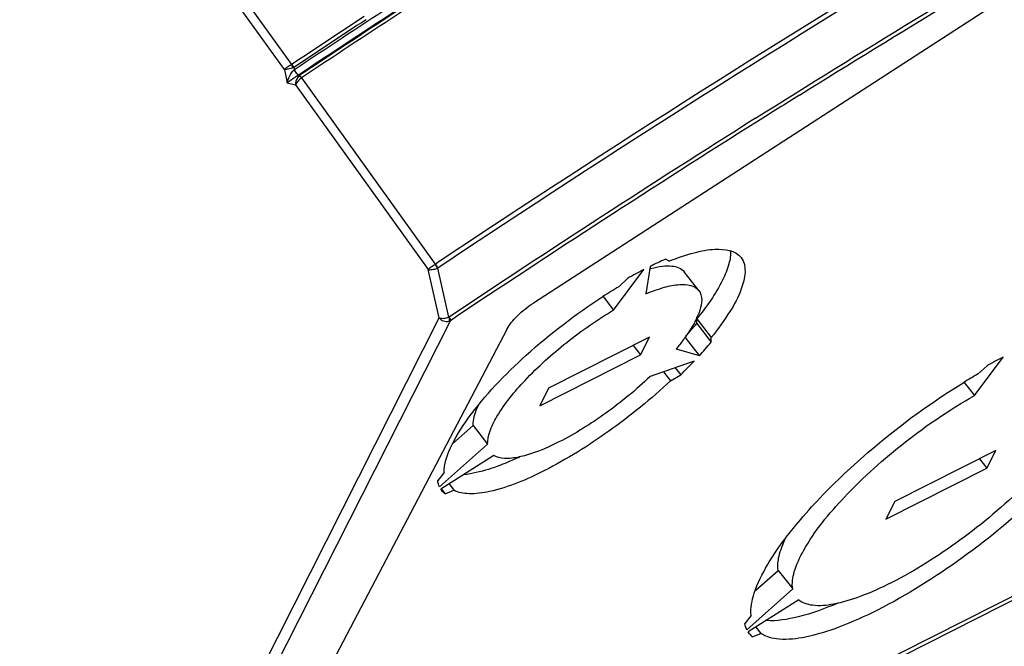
# Model space of a CAD drawing. Header units: millimetres. Extents: x 0 to 594, y 0 to 420.
# Tile 33 of 48: x 547 to 559, y 96 to 104. Entities that reach past the tile are written whole.
import ezdxf

# ---------------------------------------------------------------- set-up
doc = ezdxf.new("R2010")
doc.units = ezdxf.units.MM
doc.header["$LTSCALE"] = 32.67
doc.layers.get('0').update_dxf_attribs({"linetype": 'CONTINUOUS'})
doc.layers.add('ROUNDS', color=7, linetype='CONTINUOUS')

msp = doc.modelspace()

# ---------------------------------------------------------------- linework, layer by layer
at = {"color": 3, "linetype": 'CONTINUOUS'}
for p, q in [((555.2233, 101.0436), (555.1783, 101.0672)), ((554.5497, 100.451), (554.9157, 100.942)), ((554.9922, 100.9806), (554.9419, 100.6491)), ((554.7195, 100.8354), (554.6115, 100.7345)), ((554.9848, 100.1226), (553.7611, 99.5045)), ((554.8767, 99.9091), (554.9848, 100.1226)), ((555.7326, 100.0611), (555.7328, 100.1187)), ((555.3095, 99.9816), (555.5883, 99.8984)), ((553.653, 99.2909), (554.8767, 99.9091)), ((558.9254, 99.4135), (559.2738, 99.881)), ((555.5267, 99.8329), (554.9935, 99.6455)), ((559.0786, 99.7765), (558.9716, 99.6775)), ((555.2396, 99.5943), (555.3627, 99.6677)), ((553.7611, 99.5045), (553.653, 99.2909)), ((552.4378, 98.3068), (553.0214, 98.8257)), ((553.0974, 98.6876), (552.4526, 98.2799)), ((559.1834, 98.7466), (557.9597, 98.1284)), ((559.0753, 98.533), (559.1834, 98.7466)), ((557.8516, 97.9148), (559.0753, 98.533)), ((552.4938, 98.4824), (552.4156, 98.3854)), ((552.4638, 98.2642), (552.4526, 98.2799)), ((552.5046, 98.2238), (552.6125, 98.2671)), ((557.9597, 98.1284), (557.8516, 97.9148)), ((560.649, 97.5682), (553.7658, 94.0909)), ((556.1658, 96.5758), (556.7215, 97.0698)), ((556.7946, 96.9371), (556.1807, 96.5489)), ((556.2159, 96.7469), (556.1406, 96.6521)), ((556.1966, 96.526), (556.1807, 96.5489)), ((556.2296, 96.4905), (556.3346, 96.5316))]:
    msp.add_line(p, q, dxfattribs=at)
at = {"color": 7, "linetype": 'CONTINUOUS'}
for p, q in [((555.582, 100.6889), (555.4065, 100.9146)), ((554.4229, 100.6141), (554.5497, 100.451)), ((555.5571, 100.2867), (555.5573, 100.3444)), ((555.5573, 100.3444), (555.7328, 100.1187)), ((555.5571, 100.2867), (555.7326, 100.0611)), ((555.4129, 100.1241), (555.5883, 99.8984)), ((554.7879, 100.0232), (554.8767, 99.9091)), ((555.297, 99.7522), (555.3627, 99.6677)), ((555.1555, 99.7024), (555.2396, 99.5943)), ((558.8018, 99.5725), (558.9254, 99.4135)), ((552.6002, 98.8328), (552.8459, 99.0513)), ((552.8459, 99.0513), (553.0214, 98.8257)), ((558.9865, 98.6472), (559.0753, 98.533)), ((552.5531, 98.3434), (552.6125, 98.2671)), ((552.4579, 98.284), (552.5046, 98.2238)), ((556.274, 97.0536), (556.546, 97.2954)), ((556.546, 97.2954), (556.7215, 97.0698)), ((556.2748, 96.6084), (556.3346, 96.5316))]:
    msp.add_line(p, q, dxfattribs=at)
at = {"color": 9, "linetype": 'CONTINUOUS'}
msp.add_line((560.7428, 97.6666), (553.8596, 94.1892), dxfattribs=at)
at = {"color": 3, "linetype": 'CONTINUOUS'}
for centre, radius, start, end in [((556.8723, 97.183), 4.2375, 113.56345, 116.33974), ((557.4208, 96.095), 5.456, 117.3315, 119.67688), ((557.8311, 95.3132), 6.3052, 120.70552, 122.78148), ((554.7225, 100.7454), 0.9215, 334.66175, 337.42449), ((551.8964, 103.3186), 5.0327, 317.18802, 319.66327), ((562.3303, 93.9396), 6.6815, 117.22231, 119.12156), ((551.0619, 104.1015), 6.177, 314.1273, 316.28627), ((562.7353, 93.1417), 7.542, 119.93594, 121.49466), ((556.4144, 96.6956), 0.276, 217.91475, 227.98052)]:
    msp.add_arc(centre, radius, start, end, dxfattribs=at)
at = {"color": 7, "linetype": 'CONTINUOUS'}
for centre, radius, start, end in [((555.3393, 99.6643), 1.3349, 104.68461, 105.22019), ((551.7394, 103.5281), 5.0082, 317.33024, 319.66705)]:
    msp.add_arc(centre, radius, start, end, dxfattribs=at)
at = {"color": 3, "linetype": 'CONTINUOUS'}
for points, knots in [([(555.2233, 101.0436), (555.3224, 101.0837), (555.5073, 101.147), (555.7948, 101.2071), (556.0275, 101.1749), (556.0951, 101.0879)], [0, 0, 0, 0, 0.3532937, 0.6360771, 1, 1, 1, 1]), ([(556.0951, 101.0879), (556.1731, 100.9876), (556.1198, 100.7101), (555.9518, 100.4094), (555.8137, 100.2186), (555.7328, 100.1187)], [0, 0, 0, 0, 0.3547461, 0.6414676, 1, 1, 1, 1]), ([(554.9419, 100.6491), (555.0146, 100.6793), (555.1505, 100.7273), (555.3608, 100.7737), (555.5325, 100.7525), (555.582, 100.6889)], [0, 0, 0, 0, 0.3543828, 0.6379528, 1, 1, 1, 1]), ([(555.582, 100.6889), (555.5944, 100.6729), (555.639, 100.5776), (555.6047, 100.4672), (555.5734, 100.3916)], [0, 0, 0, 0, 0.1984905, 1, 1, 1, 1]), ([(552.7861, 99.1398), (552.9889, 99.4204), (553.5049, 99.9533), (554.0897, 100.4035), (554.4172, 100.6143)], [0, 0, 0, 0, 0.4705668, 1, 1, 1, 1]), ([(553.0214, 98.8257), (553.0188, 98.8759), (553.0458, 98.9947), (553.1837, 99.2662), (553.4945, 99.6402), (553.9728, 100.0718), (554.3507, 100.3346), (554.5497, 100.451)], [0, 0, 0, 0, 0.0660388, 0.1553965, 0.3987603, 0.697407, 1, 1, 1, 1]), ([(555.5553, 100.351), (555.5469, 100.3331), (555.507, 100.2549), (555.4594, 100.1809), (555.4201, 100.1256)], [0, 0, 0, 0, 0.2263397, 1, 1, 1, 1]), ([(555.4201, 100.1256), (555.4117, 100.1137), (555.3761, 100.0647), (555.3388, 100.0171), (555.3095, 99.9816)], [0, 0, 0, 0, 0.240253, 1, 1, 1, 1]), ([(554.9935, 99.6455), (554.8241, 99.4847), (554.4707, 99.1948), (553.9388, 98.8623), (553.5157, 98.6811), (553.2413, 98.6433), (553.1346, 98.6647), (553.0974, 98.6876)], [0, 0, 0, 0, 0.3194355, 0.6225075, 0.8579347, 0.9402934, 1, 1, 1, 1]), ([(555.2396, 99.5943), (555.0046, 99.3738), (554.5162, 98.9761), (553.7815, 98.5185), (553.1973, 98.268), (552.8162, 98.212), (552.6664, 98.2374), (552.6125, 98.2671)], [0, 0, 0, 0, 0.3187037, 0.6203254, 0.8558482, 0.9391491, 1, 1, 1, 1]), ([(556.416, 97.3618), (556.5307, 97.5566), (556.8349, 97.9567), (557.5982, 98.7359), (558.2916, 99.2643), (558.7952, 99.5727)], [0, 0, 0, 0, 0.2074192, 0.4582201, 1, 1, 1, 1]), ([(556.7215, 97.0698), (556.7095, 97.1379), (556.7368, 97.3076), (556.9255, 97.6995), (557.3772, 98.2449), (558.0769, 98.8709), (558.633, 99.2495), (558.9254, 99.4135)], [0, 0, 0, 0, 0.0626201, 0.1496414, 0.3934799, 0.6962578, 1, 1, 1, 1]), ([(552.4938, 98.4824), (552.4927, 98.5821), (552.573, 98.8204), (552.7026, 99.0243), (552.7861, 99.1398)], [0, 0, 0, 0, 0.4112973, 1, 1, 1, 1]), ([(559.5287, 98.3183), (559.2857, 98.0798), (558.7728, 97.651), (558.0917, 97.2181), (557.5668, 96.9799), (557.2453, 96.8824), (556.9884, 96.8539), (556.8405, 96.8981), (556.7946, 96.9371)], [0, 0, 0, 0, 0.321036, 0.6280068, 0.7576235, 0.8635617, 0.9432299, 1, 1, 1, 1]), ([(559.7532, 98.2586), (559.4484, 97.9654), (558.81, 97.4382), (557.9643, 96.9042), (557.3135, 96.6082), (556.9117, 96.4832), (556.5875, 96.4423), (556.3978, 96.4872), (556.3346, 96.5316)], [0, 0, 0, 0, 0.320023, 0.6245487, 0.753724, 0.8602453, 0.9415198, 1, 1, 1, 1]), ([(556.2159, 96.7469), (556.2069, 96.8382), (556.2532, 97.0587), (556.3519, 97.2531), (556.416, 97.3618)], [0, 0, 0, 0, 0.4208418, 1, 1, 1, 1])]:
    msp.add_open_spline(points, degree=3, knots=knots, dxfattribs=at)
at = {"color": 7, "linetype": 'CONTINUOUS'}
for points, knots in [([(555.968, 101.1734), (555.9711, 101.1188), (555.9501, 100.9927), (555.8285, 100.7031), (555.6757, 100.4905), (555.5573, 100.3444)], [0, 0, 0, 0, 0.1746603, 0.3995255, 1, 1, 1, 1]), ([(555.0009, 100.9556), (555.0467, 100.9676), (555.1318, 100.9847), (555.2712, 100.9922), (555.3726, 100.9582), (555.4065, 100.9146)], [0, 0, 0, 0, 0.3353351, 0.6086422, 1, 1, 1, 1]), ([(552.8459, 99.0513), (552.845, 99.0697), (552.8504, 99.1598), (552.8853, 99.2454), (552.9173, 99.3092)], [0, 0, 0, 0, 0.2047381, 1, 1, 1, 1]), ([(553.4086, 98.6695), (553.3858, 98.6589), (553.2985, 98.6192), (553.2096, 98.5829), (553.1431, 98.5586)], [0, 0, 0, 0, 0.2616026, 1, 1, 1, 1]), ([(553.1431, 98.5586), (553.1058, 98.5449), (552.972, 98.4993), (552.8335, 98.4651), (552.7325, 98.4545)], [0, 0, 0, 0, 0.281105, 1, 1, 1, 1]), ([(556.546, 97.2954), (556.5361, 97.3519), (556.5513, 97.4893), (556.6023, 97.6135), (556.636, 97.6822)], [0, 0, 0, 0, 0.4286079, 1, 1, 1, 1]), ([(557.2765, 96.9006), (557.1175, 96.8327), (556.8334, 96.7291), (556.53, 96.6787), (556.4009, 96.6858)], [0, 0, 0, 0, 0.5720945, 1, 1, 1, 1])]:
    msp.add_open_spline(points, degree=3, knots=knots, dxfattribs=at)
at = {"color": 3, "linetype": 'CONTINUOUS'}
for points in [[(552.4378, 98.3068), (552.4263, 98.3315), (552.4192, 98.3584), (552.4156, 98.3854)], [(552.5046, 98.2238), (552.4894, 98.2355), (552.4755, 98.2491), (552.4638, 98.2642)], [(556.1658, 96.5758), (556.1542, 96.5999), (556.1459, 96.6258), (556.1406, 96.6521)]]:
    msp.add_open_spline(points, degree=3, dxfattribs=at)
at = {"layer": 'ROUNDS', "color": 9, "linetype": 'CONTINUOUS'}
for p, q in [((550.6445, 103.4282), (547.9581, 107.1641)), ((550.5551, 103.3688), (547.887, 107.0788)), ((550.5551, 103.3688), (550.5883, 103.2067)), ((550.6716, 103.393), (550.6775, 103.3643)), ((550.6762, 103.3632), (550.6775, 103.3643)), ((550.5883, 103.2067), (550.6912, 103.1795)), ((550.7248, 103.2979), (550.7271, 103.2994)), ((550.7248, 103.2979), (550.7389, 103.2942)), ((550.7652, 103.2666), (550.7623, 103.2644)), ((550.7623, 103.2644), (552.3853, 101.0073)), ((550.6912, 103.1795), (552.3005, 100.9416)), ((552.433, 100.3566), (552.3005, 100.9416)), ((552.3853, 101.0073), (552.387, 101.0083)), ((552.387, 101.0083), (552.4053, 101.0205)), ((552.5518, 100.3651), (552.417, 100.9608)), ((547.3451, 90.3057), (552.433, 100.3566)), ((547.48, 90.2692), (552.5692, 100.3223))]:
    msp.add_line(p, q, dxfattribs=at)
at = {"layer": 'ROUNDS', "color": 7, "linetype": 'CONTINUOUS'}
for p, q in [((559.9551, 104.6616), (553.5763, 100.5357)), ((553.2571, 100.225), (548.5726, 91.2952))]:
    msp.add_line(p, q, dxfattribs=at)
at = {"layer": 'ROUNDS', "color": 9, "linetype": 'CONTINUOUS'}
msp.add_lwpolyline([(552.5518, 100.3651), (552.5528, 100.3655), (552.5539, 100.3661)], dxfattribs=at)
for centre, radius, start, end in [((642.9645, -34.8992), 163.3252, 121.002657, 123.674346), ((642.9776, -34.9229), 163.2961, 121.005555, 123.68173), ((644.1802, -37.1002), 168.7395, 122.710116, 123.650428), ((644.2254, -37.1585), 168.7316, 122.710575, 123.650428), ((643.6868, -36.3259), 167.7292, 122.705924, 123.652499), ((643.7396, -36.3933), 167.7771, 122.705924, 123.652498), ((644.8784, -38.1451), 170.0674, 123.294232, 123.647045), ((644.8692, -38.1335), 170.0086, 123.293813, 123.647045), ((550.6327, 103.4537), 0.0281, 294.90565, 303.67137), ((550.6222, 103.4948), 0.1131, 290.61478, 295.90561), ((550.7906, 103.2273), 0.0845, 127.69114, 133.53336), ((640.6186, -31.2984), 158.3546, 121.957848, 122.173984), ((644.5367, -37.4299), 165.6761, 122.191779, 123.724256), ((644.4382, -37.3031), 165.4711, 122.186312, 123.724284), ((552.3583, 101.0965), 0.1478, 289.67388, 293.40038)]:
    msp.add_arc(centre, radius, start, end, dxfattribs=at)
for points, knots in [([(556.2719, 102.7767), (558.8353, 104.3897), (562.6758, 106.6582), (567.8261, 109.3568), (570.3397, 110.5582), (571.5763, 111.1176)], [0, 0, 0, 0, 0.5209516, 0.7665391, 1, 1, 1, 1]), ([(556.8023, 103.0556), (559.2521, 104.5839), (564.0419, 107.3939), (569.0021, 109.8951), (571.4261, 110.9964)], [0, 0, 0, 0, 0.5202781, 1, 1, 1, 1]), ([(550.6445, 103.4282), (550.6268, 103.4182), (550.5963, 103.3995), (550.5667, 103.379), (550.5551, 103.3688)], [0, 0, 0, 0, 0.5683059, 1, 1, 1, 1]), ([(550.662, 103.3889), (550.6609, 103.3921), (550.6557, 103.4055), (550.6497, 103.4186), (550.6445, 103.4282)], [0, 0, 0, 0, 0.2403542, 1, 1, 1, 1]), ([(550.6716, 103.393), (550.6701, 103.3961), (550.6631, 103.409), (550.655, 103.4214), (550.6483, 103.4303)], [0, 0, 0, 0, 0.2373403, 1, 1, 1, 1]), ([(550.662, 103.3889), (550.6429, 103.3817), (550.6078, 103.3719), (550.571, 103.3672), (550.5551, 103.3688)], [0, 0, 0, 0, 0.5595284, 1, 1, 1, 1]), ([(550.5883, 103.2067), (550.5944, 103.2331), (550.6164, 103.2896), (550.6507, 103.3417), (550.6762, 103.3632)], [0, 0, 0, 0, 0.4493628, 1, 1, 1, 1]), ([(550.7248, 103.2979), (550.7151, 103.305), (550.6978, 103.3268), (550.683, 103.3496), (550.6762, 103.3632)], [0, 0, 0, 0, 0.4426993, 1, 1, 1, 1]), ([(550.7271, 103.2994), (550.717, 103.3062), (550.6993, 103.3279), (550.6843, 103.3507), (550.6775, 103.3643)], [0, 0, 0, 0, 0.4437806, 1, 1, 1, 1]), ([(550.5883, 103.2067), (550.5964, 103.2131), (550.6402, 103.246), (550.6862, 103.2761), (550.7248, 103.2979)], [0, 0, 0, 0, 0.1893025, 1, 1, 1, 1]), ([(550.7324, 103.2886), (550.7251, 103.2816), (550.6999, 103.251), (550.6876, 103.2087), (550.6912, 103.1795)], [0, 0, 0, 0, 0.255492, 1, 1, 1, 1]), ([(550.7623, 103.2644), (550.7457, 103.2525), (550.7183, 103.227), (550.6965, 103.1954), (550.6912, 103.1795)], [0, 0, 0, 0, 0.54916, 1, 1, 1, 1]), ([(550.7623, 103.2644), (550.7597, 103.2672), (550.7505, 103.2761), (550.7405, 103.2845), (550.7324, 103.2886)], [0, 0, 0, 0, 0.2947891, 1, 1, 1, 1]), ([(550.7652, 103.2666), (550.7629, 103.2697), (550.755, 103.2796), (550.7463, 103.2892), (550.7389, 103.2942)], [0, 0, 0, 0, 0.3006545, 1, 1, 1, 1]), ([(552.3005, 100.9416), (552.3106, 100.9535), (552.3384, 100.9767), (552.3679, 100.9969), (552.3853, 101.0073)], [0, 0, 0, 0, 0.4352993, 1, 1, 1, 1]), ([(552.3005, 100.9416), (552.3164, 100.9387), (552.3536, 100.9416), (552.389, 100.9504), (552.4081, 100.9573)], [0, 0, 0, 0, 0.444113, 1, 1, 1, 1]), ([(552.3853, 101.0073), (552.3919, 100.9951), (552.3998, 100.9785), (552.4065, 100.9614), (552.4081, 100.9573)], [0, 0, 0, 0, 0.758067, 1, 1, 1, 1]), ([(552.387, 101.0083), (552.3956, 100.9969), (552.406, 100.9812), (552.415, 100.9648), (552.417, 100.9608)], [0, 0, 0, 0, 0.760758, 1, 1, 1, 1]), ([(552.433, 100.3566), (552.4503, 100.3505), (552.4918, 100.3494), (552.5313, 100.3576), (552.5518, 100.3651)], [0, 0, 0, 0, 0.456122, 1, 1, 1, 1]), ([(552.433, 100.3566), (552.4467, 100.3398), (552.4838, 100.3145), (552.5289, 100.3103), (552.5495, 100.3151)], [0, 0, 0, 0, 0.505483, 1, 1, 1, 1]), ([(552.5518, 100.3651), (552.5524, 100.3601), (552.5539, 100.3436), (552.5535, 100.3261), (552.5495, 100.3151)], [0, 0, 0, 0, 0.2977669, 1, 1, 1, 1]), ([(552.5539, 100.3661), (552.5582, 100.3578), (552.5646, 100.3437), (552.5692, 100.3285), (552.5692, 100.3223)], [0, 0, 0, 0, 0.602272, 1, 1, 1, 1])]:
    msp.add_open_spline(points, degree=3, knots=knots, dxfattribs=at)
at = {"layer": 'ROUNDS', "color": 7, "linetype": 'CONTINUOUS'}
msp.add_open_spline([(553.2571, 100.225), (553.271, 100.2515), (553.3101, 100.3066), (553.4122, 100.416), (553.507, 100.4908), (553.5763, 100.5357)], degree=3, knots=[0, 0, 0, 0, 0.2000077, 0.4477864, 1, 1, 1, 1], dxfattribs=at)
at = {"layer": 'ROUNDS', "color": 9, "linetype": 'CONTINUOUS'}
msp.add_open_spline([(552.5495, 100.3151), (552.5563, 100.3167), (552.563, 100.3191), (552.5692, 100.3223)], degree=3, dxfattribs=at)

doc.saveas('drawing.dxf')
